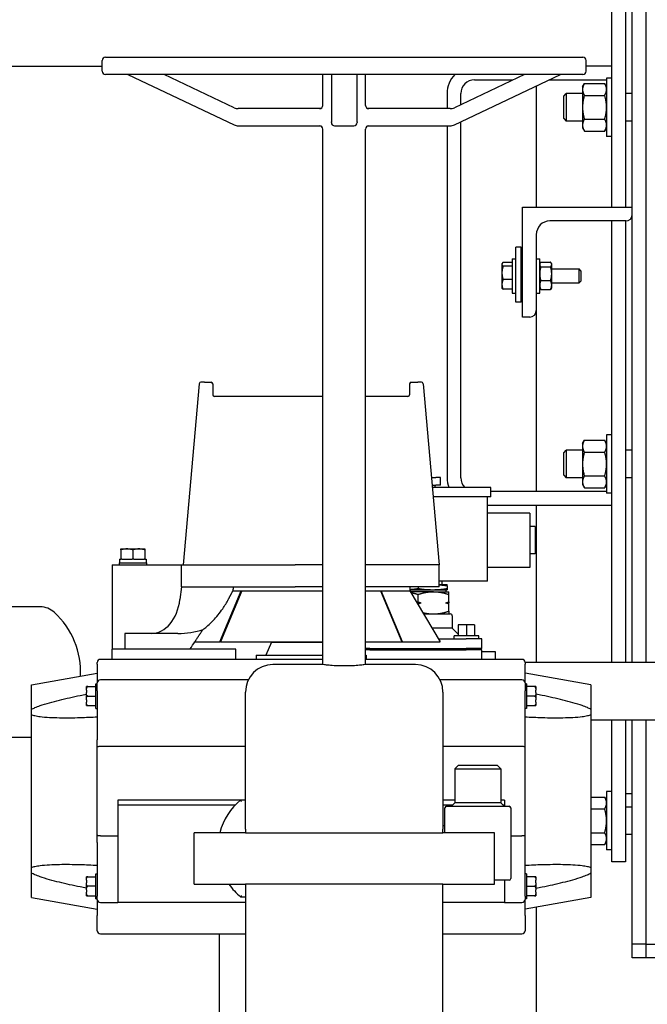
# Model space of a CAD drawing. Header units: inches. Extents: x 24 to 1128, y -69 to 748.
# Tile 50 of 256: x 141 to 152, y 190 to 208. Entities that reach past the tile are written whole.
import ezdxf

# ---------------------------------------------------------------- set-up
doc = ezdxf.new("R2010")
doc.units = ezdxf.units.IN
doc.header["$LTSCALE"] = 32
doc.header["$MEASUREMENT"] = 0
doc.layers.add('Dimension (ANSI)', color=7, linetype='Continuous', lineweight=25)
doc.layers.add('Visible (ANSI)', color=7, linetype='Continuous', lineweight=30)
doc.styles.add('Note Text (ANSI)', font='tahoma.ttf')
doc.dimstyles.new('SB Fraction-16 (ANSI)', dxfattribs={"dimscale": 32, "dimtxt": 0.125, "dimasz": 0.098425, "dimexe": 0.125, "dimexo": 0.0625, "dimgap": 0.031496, "dimtad": 0, "dimtih": 1, "dimtoh": 1, "dimdec": 4, "dimrnd": 1e-08, "dimzin": 0, "dimdsep": 46, "dimlunit": 5, "dimtxsty": 'Note Text (ANSI)', "dimcen": 0.09, "dimdle": 0.393701, "dimclrd": 256, "dimclre": 256, "dimclrt": 256, "dimadec": 0, "dimazin": 3, "dimtfac": 0.96, "dimtofl": 0, "dimtmove": 0, "dimatfit": 3, "dimfxl": 1, "dimfrac": 2, "dimtolj": 1, "dimtzin": 12, "dimlwd": -1, "dimlwe": -1, "dimarcsym": 0})

# ---------------------------------------------------------------- blocks, each defined once
blk = doc.blocks.new('*D15')
at = {"layer": 'Defpoints', "color": 0, "transparency": 16777216}
for p in [(152.29, 475.484), (60.957, 155.772), (120.165, 155.772)]:
    blk.add_point(p, dxfattribs=at)
at = {"layer": 'Dimension (ANSI)', "transparency": 16777216}
for p, q in [((150.29, 475.484), (56.957, 475.484)), ((60.957, 472.334), (60.957, 338.161)), ((60.957, 158.922), (60.957, 331.095)), ((118.165, 155.772), (56.957, 155.772))]:
    blk.add_line(p, q, dxfattribs=at)
for points in [[(60.432, 472.334), (61.482, 472.334), (60.957, 475.484)], [(60.432, 158.922), (61.482, 158.922), (60.957, 155.772)]]:
    blk.add_solid(points, dxfattribs=at)
at = {"layer": 'Dimension (ANSI)', "transparency": 16777216, "insert": (48.754, 337.153), "char_height": 4, "attachment_point": 1, "style": 'Note Text (ANSI)'}
blk.add_mtext('\\A1;319 11/16', dxfattribs=at)

msp = doc.modelspace()

# ---------------------------------------------------------------- linework, layer by layer
at = {"layer": 'Visible (ANSI)'}
for p, q in [((151.66537, 195.93367), (151.66537, 250.29617)), ((151.91537, 250.29617), (151.91537, 195.93367)), ((151.29037, 204.22492), (151.29037, 213.29617)), ((151.54037, 213.29617), (151.54037, 204.22492)), ((142.00537, 206.70617), (142.00537, 206.89867)), ((142.06537, 206.95867), (150.76537, 206.95867)), ((150.82537, 206.70617), (150.82537, 206.89867)), ((138.35811, 206.79617), (142.00537, 206.79617)), ((151.29037, 206.79617), (150.82537, 206.79617)), ((150.76537, 206.64617), (142.06537, 206.64617)), ((142.47412, 206.64617), (144.40805, 205.72613)), ((144.40805, 206.03863), (143.13099, 206.64617)), ((146.02537, 206.08117), (146.02537, 206.64617)), ((146.18099, 206.64617), (146.18099, 205.78031)), ((146.64974, 205.78031), (146.64974, 206.64617)), ((146.80537, 206.08117), (146.80537, 206.64617)), ((149.69974, 206.64617), (148.42269, 206.03863)), ((148.42269, 205.72613), (150.35662, 206.64617)), ((148.79037, 206.54617), (149.48954, 206.54617)), ((150.14642, 206.54617), (151.19657, 206.54617)), ((151.19657, 206.57742), (151.19657, 205.51492)), ((151.29037, 206.57742), (151.19657, 206.57742)), ((149.91537, 206.43625), (149.91537, 204.22492)), ((150.75857, 206.42117), (150.79206, 206.47918)), ((150.75857, 206.42117), (150.75857, 206.37093)), ((150.75857, 206.37093), (150.75857, 206.04617)), ((150.79206, 206.47918), (151.16308, 206.47918)), ((151.19657, 206.42117), (151.16308, 206.47918)), ((148.29037, 206.29617), (148.29037, 206.02117)), ((148.54037, 206.09461), (148.54037, 206.29617)), ((150.41537, 206.24898), (150.46114, 206.29617)), ((150.41537, 205.84336), (150.41537, 206.24898)), ((150.46114, 206.29617), (150.46114, 205.79617)), ((150.75857, 206.29617), (150.46114, 206.29617)), ((150.79206, 206.26268), (151.16308, 206.26268)), ((151.66537, 206.29617), (151.54037, 206.29617)), ((146.00053, 206.02117), (144.48538, 206.02117)), ((148.34536, 206.02117), (146.83021, 206.02117)), ((150.75857, 206.04617), (150.75857, 205.72141)), ((146.18099, 205.76867), (146.18099, 205.78031)), ((146.64974, 205.78031), (146.64974, 205.76867)), ((148.54037, 199.29617), (148.54037, 205.78211)), ((150.41537, 205.84336), (150.46114, 205.79617)), ((150.75857, 205.79617), (150.46114, 205.79617)), ((150.79206, 205.82966), (151.16308, 205.82966)), ((151.66537, 205.79617), (151.54037, 205.79617)), ((144.48538, 205.70867), (146.00053, 205.70867)), ((146.02537, 195.892), (146.02537, 205.64867)), ((146.24099, 205.70867), (146.58974, 205.70867)), ((146.80537, 195.892), (146.80537, 205.64867)), ((146.83021, 205.70867), (148.34536, 205.70867)), ((148.29037, 205.70867), (148.29037, 199.29617)), ((150.75857, 205.72141), (150.75857, 205.67117)), ((150.75857, 205.67117), (150.79206, 205.61316)), ((150.79206, 205.61316), (151.16308, 205.61316)), ((151.19657, 205.67117), (151.16308, 205.61316)), ((151.29037, 205.51492), (151.19657, 205.51492)), ((149.66537, 202.22492), (149.66537, 204.22492)), ((149.66537, 204.22492), (151.66537, 204.22492)), ((151.54537, 203.97492), (150.16537, 203.97492)), ((151.29037, 195.93367), (151.29037, 203.97492)), ((151.54037, 203.97492), (151.54037, 195.93367)), ((149.91537, 203.72492), (149.91537, 202.34492)), ((149.64037, 203.49488), (149.54037, 203.49488)), ((149.54037, 202.49488), (149.54037, 203.49488)), ((149.64037, 202.49488), (149.64037, 203.49488)), ((149.47787, 203.28742), (149.47787, 202.66242)), ((149.47787, 203.28742), (149.54037, 203.28742)), ((149.91537, 203.28742), (149.97787, 203.28742)), ((149.97787, 202.66242), (149.97787, 203.28742)), ((149.28987, 203.19392), (149.29469, 203.20227)), ((149.28987, 203.19392), (149.28987, 203.18587)), ((149.28987, 203.18587), (149.28987, 203.02946)), ((149.47787, 203.21983), (149.30943, 203.21983)), ((149.47787, 203.15192), (149.30943, 203.15192)), ((149.47787, 203.21983), (149.47787, 203.18587)), ((149.47787, 203.19392), (149.47787, 203.19392)), ((149.47787, 203.18587), (149.47787, 203.15192)), ((149.47787, 203.15192), (149.47787, 203.02946)), ((149.64037, 203.10492), (149.66537, 203.10492)), ((149.97787, 203.19367), (149.98584, 203.20747)), ((149.99741, 203.22355), (150.17733, 203.22355)), ((149.99741, 203.13782), (150.17733, 203.13782)), ((150.19687, 203.19367), (150.1889, 203.20747)), ((150.19687, 203.18069), (150.19687, 203.19367)), ((150.19687, 203.01351), (150.19687, 203.18069)), ((150.19687, 203.09992), (150.69812, 203.09992)), ((150.69812, 202.84992), (150.69812, 203.09992)), ((150.72787, 203.06925), (150.69812, 203.09992)), ((149.28987, 203.02946), (149.28987, 202.81851)), ((149.47787, 202.907), (149.30943, 202.907)), ((149.47787, 203.02946), (149.47787, 202.907)), ((149.47787, 202.907), (149.47787, 202.81851)), ((150.19687, 202.80774), (150.19687, 203.01351)), ((150.72787, 203.06925), (150.72787, 202.88059)), ((149.28987, 202.81851), (149.28987, 202.75592)), ((149.28987, 202.75592), (149.29469, 202.74757)), ((149.47787, 202.73001), (149.30943, 202.73001)), ((149.47787, 202.81851), (149.47787, 202.73001)), ((149.47787, 202.75592), (149.47787, 202.75592)), ((149.64037, 202.84492), (149.66537, 202.84492)), ((149.97787, 202.75617), (149.98584, 202.74237)), ((149.99741, 202.88919), (150.17733, 202.88919)), ((149.99741, 202.72629), (150.17733, 202.72629)), ((150.19687, 202.75617), (150.1889, 202.74237)), ((150.19687, 202.84992), (150.69812, 202.84992)), ((150.19687, 202.75617), (150.19687, 202.80774)), ((150.72787, 202.88059), (150.69812, 202.84992)), ((149.47787, 202.66242), (149.54037, 202.66242)), ((149.91537, 202.66242), (149.97787, 202.66242)), ((149.64037, 202.49488), (149.54037, 202.49488)), ((149.79537, 202.22492), (149.66537, 202.22492)), ((149.91537, 202.34492), (149.91537, 199.04617)), ((143.77169, 201.00988), (143.48287, 197.70867)), ((143.87143, 201.03727), (143.80157, 201.03727)), ((143.87143, 201.03727), (143.98921, 201.03727)), ((144.01921, 201.00727), (144.01921, 200.80867)), ((147.60653, 201.00727), (147.60653, 200.80867)), ((147.63653, 201.03727), (147.7543, 201.03727)), ((147.82417, 201.03727), (147.7543, 201.03727)), ((147.85405, 201.00988), (148.14287, 197.70867)), ((146.02537, 200.77867), (144.04904, 200.77867)), ((147.5767, 200.77867), (146.80537, 200.77867)), ((151.19657, 200.07742), (151.19657, 199.01492)), ((151.29037, 200.07742), (151.19657, 200.07742)), ((150.75857, 199.92117), (150.79206, 199.97918)), ((150.75857, 199.92117), (150.75857, 199.87093)), ((150.75857, 199.87093), (150.75857, 199.54617)), ((150.79206, 199.97918), (151.16308, 199.97918)), ((151.19657, 199.92117), (151.16308, 199.97918)), ((150.41537, 199.74898), (150.46114, 199.79617)), ((150.41537, 199.34336), (150.41537, 199.74898)), ((150.46114, 199.79617), (150.46114, 199.29617)), ((150.75857, 199.79617), (150.46114, 199.79617)), ((150.79206, 199.76268), (151.16308, 199.76268)), ((151.66537, 199.79617), (151.54037, 199.79617)), ((150.75857, 199.54617), (150.75857, 199.22141)), ((150.41537, 199.34336), (150.46114, 199.29617)), ((150.79206, 199.32966), (151.16308, 199.32966)), ((148.00376, 199.29867), (148.08678, 199.29867)), ((148.01566, 199.16267), (148.08678, 199.16267)), ((148.07237, 199.11767), (148.07237, 199.16267)), ((148.17237, 199.29867), (148.08678, 199.29867)), ((148.17237, 199.16267), (148.08678, 199.16267)), ((148.17237, 199.16267), (148.17237, 199.29867)), ((150.75857, 199.29617), (150.46114, 199.29617)), ((150.75857, 199.22141), (150.75857, 199.17117)), ((150.75857, 199.17117), (150.79206, 199.11316)), ((151.19657, 199.17117), (151.16308, 199.11316)), ((151.66537, 199.29617), (151.54037, 199.29617)), ((149.09019, 199.11767), (148.0196, 199.11767)), ((149.09019, 198.95067), (149.09019, 199.11767)), ((151.19657, 199.04617), (149.09019, 199.04617)), ((150.79206, 199.11316), (151.16308, 199.11316)), ((151.29037, 199.01492), (151.19657, 199.01492)), ((149.09019, 198.95067), (148.03421, 198.95067)), ((149.02537, 197.41167), (149.02537, 198.95067)), ((149.02537, 198.79617), (151.29037, 198.79617)), ((149.91537, 198.79617), (149.91537, 195.93367)), ((149.80037, 198.65367), (149.02537, 198.65367)), ((149.80037, 198.65367), (149.80037, 197.66367)), ((149.89537, 198.40867), (149.80037, 198.40867)), ((149.89537, 198.40867), (149.89537, 197.90867)), ((142.34387, 197.98367), (142.34387, 197.99867)), ((142.34387, 197.99867), (142.45337, 197.99867)), ((142.34387, 197.98367), (142.34387, 197.81067)), ((142.45337, 197.99867), (142.67237, 197.99867)), ((142.56287, 197.98367), (142.56287, 197.81067)), ((142.67237, 197.99867), (142.78187, 197.99867)), ((142.78187, 197.99867), (142.78187, 197.98367)), ((142.78187, 197.98367), (142.78187, 197.81067)), ((149.89537, 197.90867), (149.80037, 197.90867)), ((142.18787, 197.70867), (143.45037, 197.70867)), ((142.18787, 197.70867), (142.18787, 196.17367)), ((142.31287, 197.74867), (142.81287, 197.74867)), ((142.31287, 197.74867), (142.31287, 197.70867)), ((142.31837, 197.81067), (142.34387, 197.81067)), ((142.31837, 197.81067), (142.31837, 197.74867)), ((142.35922, 197.81067), (142.34387, 197.81067)), ((142.35922, 197.81067), (142.54752, 197.81067)), ((142.56287, 197.81067), (142.54752, 197.81067)), ((142.57822, 197.81067), (142.56287, 197.81067)), ((142.57822, 197.81067), (142.76652, 197.81067)), ((142.78187, 197.81067), (142.76652, 197.81067)), ((142.78187, 197.81067), (142.80737, 197.81067)), ((142.80737, 197.81067), (142.80737, 197.74867)), ((142.81287, 197.74867), (142.81287, 197.70867)), ((143.45037, 197.70867), (145.52077, 197.70867)), ((143.45037, 197.30867), (143.45037, 197.70867)), ((146.02537, 197.70867), (145.52077, 197.70867)), ((148.14287, 197.70867), (146.80537, 197.70867)), ((148.14287, 197.30867), (148.14287, 197.70867)), ((149.80037, 197.66367), (149.02537, 197.66367)), ((149.02537, 197.41167), (148.14287, 197.41167)), ((148.14287, 197.35167), (148.29037, 197.35167)), ((148.20237, 197.35167), (148.20237, 197.41167)), ((148.29037, 197.3297), (148.29037, 197.35167)), ((143.45037, 197.30867), (143.42166, 197.07843)), ((143.45037, 197.30867), (145.52077, 197.30867)), ((144.15117, 196.30867), (144.54008, 197.23367)), ((144.5483, 197.23367), (144.1594, 196.30867)), ((144.3853, 197.23367), (144.54008, 197.23367)), ((144.54008, 197.23367), (146.02537, 197.23367)), ((146.02537, 197.30867), (145.52077, 197.30867)), ((148.14287, 197.30867), (146.80537, 197.30867)), ((146.80537, 197.23367), (147.08566, 197.23367)), ((147.07744, 197.23367), (147.46634, 196.30867)), ((147.08566, 197.23367), (147.61287, 197.23367)), ((147.47457, 196.30867), (147.08566, 197.23367)), ((147.61287, 197.30867), (147.61287, 197.23367)), ((147.61287, 197.25167), (148.27183, 197.25167)), ((147.61287, 197.23367), (148.16287, 196.30867)), ((148.04037, 197.22067), (147.6206, 197.22067)), ((147.76037, 197.30867), (147.76037, 197.27861)), ((147.76037, 197.03499), (147.76037, 197.17065)), ((148.04037, 197.22067), (148.32037, 197.22067)), ((148.27183, 197.25167), (148.29037, 197.25664)), ((148.27183, 197.22067), (148.27183, 197.25167)), ((148.29037, 197.3297), (148.29037, 197.27861)), ((148.29037, 197.27861), (148.29037, 197.25664)), ((148.32037, 197.17065), (148.32037, 197.22067)), ((148.32037, 197.03499), (148.32037, 197.17065)), ((147.7413, 197.01767), (147.81682, 197.01767)), ((147.76037, 196.9856), (147.76037, 197.00035)), ((148.26392, 197.01767), (148.32037, 197.01767)), ((148.32037, 197.03499), (148.32037, 197.01767)), ((148.32037, 197.00035), (148.32037, 197.01767)), ((148.32037, 196.86469), (148.32037, 197.00035)), ((140.87734, 196.94308), (140.2216, 196.94308)), ((147.862, 196.81467), (148.34837, 196.81467)), ((148.32037, 196.86469), (148.32037, 196.81467)), ((148.38537, 196.77767), (148.38537, 196.55467)), ((142.41537, 196.45867), (142.41537, 196.17367)), ((142.89939, 196.45867), (142.41537, 196.45867)), ((143.38341, 196.45867), (142.89939, 196.45867)), ((148.38537, 196.55467), (148.0166, 196.55467)), ((148.38537, 196.55467), (148.49198, 196.44806)), ((148.64198, 196.61367), (148.49198, 196.61367)), ((148.49198, 196.61367), (148.49198, 196.41367)), ((148.79198, 196.61367), (148.64198, 196.61367)), ((148.64198, 196.61367), (148.64198, 196.41367)), ((148.79198, 196.61367), (148.79198, 196.41367)), ((143.69337, 196.30867), (144.15117, 196.30867)), ((144.1594, 196.30867), (144.15117, 196.30867)), ((144.1594, 196.30867), (146.02537, 196.30867)), ((145.08737, 196.29967), (144.98804, 196.06567)), ((145.08737, 196.30867), (145.08737, 196.29967)), ((145.08737, 196.29967), (146.02537, 196.29967)), ((146.80537, 196.30867), (147.46634, 196.30867)), ((147.46634, 196.30867), (147.47457, 196.30867)), ((147.47457, 196.30867), (148.16287, 196.30867)), ((148.13017, 196.36367), (148.64037, 196.36367)), ((148.86698, 196.41367), (148.41698, 196.41367)), ((148.41698, 196.36367), (148.41698, 196.41367)), ((148.92037, 196.36367), (148.64037, 196.36367)), ((148.86698, 196.36367), (148.86698, 196.41367)), ((148.92037, 196.18367), (148.92037, 196.36367)), ((142.18787, 195.98667), (142.18787, 196.17367)), ((144.43787, 196.17367), (142.18787, 196.17367)), ((143.60798, 196.17367), (143.60798, 196.17867)), ((144.43787, 195.98667), (144.43787, 196.17367)), ((146.88037, 196.18367), (146.80537, 196.18367)), ((146.88037, 196.15867), (146.80537, 196.15867)), ((146.88037, 196.18367), (148.64037, 196.18367)), ((146.88037, 196.15867), (148.64037, 196.15867)), ((148.92037, 196.18367), (148.64037, 196.18367)), ((148.92037, 196.15867), (148.64037, 196.15867)), ((148.89537, 196.15867), (148.89537, 196.18367)), ((148.92037, 195.98667), (148.92037, 196.15867)), ((148.92037, 196.12867), (149.16537, 196.12867)), ((149.16537, 196.12867), (149.16537, 195.98667)), ((141.91537, 195.90136), (141.91537, 195.93167)), ((142.18787, 195.98667), (141.97037, 195.98667)), ((144.43787, 195.98667), (142.18787, 195.98667)), ((145.49288, 195.98667), (144.43787, 195.98667)), ((144.80893, 196.06567), (144.86278, 196.06567)), ((144.80893, 196.06567), (144.80893, 195.98667)), ((144.86278, 196.06567), (145.17598, 196.06567)), ((145.17598, 196.06567), (146.02537, 196.06567)), ((146.02537, 195.98667), (145.49288, 195.98667)), ((146.80537, 196.06567), (146.81681, 196.06567)), ((149.65537, 195.98667), (146.80537, 195.98667)), ((146.81681, 196.06567), (146.81681, 195.98667)), ((149.71033, 195.93367), (152.60874, 195.93367)), ((149.71037, 195.93167), (149.71037, 195.90136)), ((140.71437, 195.5214), (141.91537, 195.73317)), ((141.91537, 195.90136), (141.91537, 195.64091)), ((146.02537, 195.892), (145.11537, 195.892)), ((147.71537, 195.892), (146.80537, 195.892)), ((149.71037, 195.64091), (149.71037, 195.90136)), ((150.91137, 195.5214), (149.71037, 195.73317)), ((141.89037, 195.09067), (141.89037, 195.54367)), ((141.89037, 195.54367), (141.91537, 195.54367)), ((141.91537, 195.64091), (141.91537, 195.55767)), ((141.91537, 195.41567), (141.91537, 195.55767)), ((144.6667, 195.61267), (141.97037, 195.61267)), ((149.65537, 195.61267), (148.16404, 195.61267)), ((149.71037, 195.55767), (149.71037, 195.64091)), ((149.71037, 195.55767), (149.71037, 195.41567)), ((149.73537, 195.54367), (149.71037, 195.54367)), ((149.73537, 195.54367), (149.73537, 195.09067)), ((140.71437, 195.07511), (140.71437, 195.5214)), ((141.71837, 195.42542), (141.71837, 195.49037)), ((141.74337, 195.49037), (141.71837, 195.49037)), ((141.71837, 195.42542), (141.71837, 195.38212)), ((141.71837, 195.25222), (141.71837, 195.38212)), ((141.74337, 195.49037), (141.89037, 195.49037)), ((141.91537, 195.41567), (141.91537, 194.52187)), ((144.61537, 192.892), (144.61537, 195.392)), ((148.21537, 195.392), (148.21537, 192.892)), ((149.71037, 194.52187), (149.71037, 195.41567)), ((149.88237, 195.49037), (149.73537, 195.49037)), ((149.90737, 195.49037), (149.88237, 195.49037)), ((149.90737, 195.49037), (149.90737, 195.42542)), ((149.90737, 195.38212), (149.90737, 195.42542)), ((149.90737, 195.38212), (149.90737, 195.25222)), ((150.91137, 195.5214), (150.91137, 195.07511)), ((141.71837, 195.25222), (141.71837, 195.20892)), ((141.71837, 195.14396), (141.71837, 195.20892)), ((141.74337, 195.31717), (141.89037, 195.31717)), ((149.88237, 195.31717), (149.73537, 195.31717)), ((149.90737, 195.20892), (149.90737, 195.25222)), ((149.90737, 195.20892), (149.90737, 195.14396)), ((140.71437, 194.97457), (140.71437, 195.07511)), ((141.71837, 195.14396), (141.74337, 195.14396)), ((141.74337, 195.14396), (141.89037, 195.14396)), ((141.89037, 195.09067), (141.91537, 195.09067)), ((149.73537, 195.09067), (149.71037, 195.09067)), ((149.73537, 195.14396), (149.88237, 195.14396)), ((149.88237, 195.14396), (149.90737, 195.14396)), ((150.91137, 195.07511), (150.91137, 194.97457)), ((140.71437, 192.19577), (140.71437, 194.97457)), ((150.91137, 194.97457), (150.91137, 192.19577)), ((150.91137, 194.88367), (152.99651, 194.88367)), ((151.29037, 192.29617), (151.29037, 194.88367)), ((151.54037, 194.88367), (151.54037, 192.29617)), ((151.66537, 190.79617), (151.66537, 194.88367)), ((151.91537, 194.88367), (151.91537, 190.79617)), ((140.71437, 194.56308), (140.2216, 194.56308)), ((141.91537, 192.64847), (141.91537, 194.52187)), ((149.71037, 192.64847), (149.71037, 194.52187)), ((144.61537, 194.39866), (141.97037, 194.39866)), ((149.65537, 194.39866), (148.21537, 194.39866)), ((148.49087, 194.05217), (148.43087, 193.99217)), ((148.43087, 193.99217), (149.27087, 193.99217)), ((148.43087, 193.99217), (148.43087, 193.37217)), ((149.21087, 194.05217), (148.49087, 194.05217)), ((149.21087, 194.05217), (149.27087, 193.99217)), ((149.27087, 193.99217), (149.27087, 193.37217)), ((151.19657, 193.57742), (151.19657, 192.51492)), ((151.29037, 193.57742), (151.19657, 193.57742)), ((144.52304, 193.42072), (142.28937, 193.42072)), ((142.28937, 193.42072), (142.28937, 193.32967)), ((144.53087, 193.42717), (144.61537, 193.42717)), ((148.43087, 193.42072), (148.21537, 193.42072)), ((149.33637, 193.42072), (149.27087, 193.42072)), ((149.33637, 193.42072), (149.33637, 193.32967)), ((150.91137, 193.47918), (151.16308, 193.47918)), ((151.19657, 193.42117), (151.16308, 193.47918)), ((151.54037, 193.54617), (151.66537, 193.54617)), ((144.42567, 193.32967), (142.28937, 193.32967)), ((142.28937, 193.32967), (142.28937, 191.55767)), ((148.38837, 193.32967), (148.21537, 193.32967)), ((148.25087, 192.8295), (148.25087, 193.28217)), ((148.28087, 193.31217), (149.42087, 193.31217)), ((148.43087, 193.37217), (148.37087, 193.31217)), ((149.27087, 193.37217), (148.43087, 193.37217)), ((149.27087, 193.37217), (149.33087, 193.31217)), ((149.33637, 193.32967), (149.31337, 193.32967)), ((149.33637, 193.32967), (149.33637, 193.31217)), ((149.45087, 193.28217), (149.45087, 191.99217)), ((150.91137, 193.26268), (151.16308, 193.26268)), ((151.66537, 193.29617), (151.54037, 193.29617)), ((144.61537, 192.892), (144.61537, 192.8295)), ((148.25087, 192.95217), (148.21537, 192.95217)), ((148.21537, 192.8295), (148.21537, 192.892)), ((141.97037, 192.77168), (142.28937, 192.77168)), ((144.61537, 192.8295), (143.67787, 192.8295)), ((143.67787, 191.892), (143.67787, 192.8295)), ((144.61537, 192.8295), (148.21537, 192.8295)), ((149.15287, 192.8295), (148.21537, 192.8295)), ((149.15287, 191.892), (149.15287, 192.8295)), ((149.45087, 192.77168), (149.65537, 192.77168)), ((150.91137, 192.82966), (151.16308, 192.82966)), ((151.66537, 192.79617), (151.54037, 192.79617)), ((141.91537, 192.64847), (141.91537, 191.67567)), ((149.71037, 191.67567), (149.71037, 192.64847)), ((150.91137, 192.61316), (151.16308, 192.61316)), ((151.19657, 192.67117), (151.16308, 192.61316)), ((151.29037, 192.51492), (151.19657, 192.51492)), ((140.71437, 192.09523), (140.71437, 192.19577)), ((150.91137, 192.19577), (150.91137, 192.09523)), ((151.54037, 192.29617), (151.29037, 192.29617)), ((140.71437, 191.64894), (140.71437, 192.09523)), ((141.71837, 191.96142), (141.71837, 192.02637)), ((141.74337, 192.02637), (141.71837, 192.02637)), ((141.71837, 191.96142), (141.71837, 191.91812)), ((141.74337, 192.02637), (141.89037, 192.02637)), ((141.89037, 191.62667), (141.89037, 192.07967)), ((141.89037, 192.07967), (141.91537, 192.07967)), ((149.42087, 191.96217), (149.15287, 191.96217)), ((149.33637, 191.96217), (149.33637, 191.55767)), ((149.73537, 192.07967), (149.71037, 192.07967)), ((149.73537, 192.07967), (149.73537, 191.62667)), ((149.88237, 192.02637), (149.73537, 192.02637)), ((149.90737, 192.02637), (149.88237, 192.02637)), ((149.90737, 192.02637), (149.90737, 191.96142)), ((149.90737, 191.91812), (149.90737, 191.96142)), ((150.91137, 192.09523), (150.91137, 191.64894)), ((141.71837, 191.78822), (141.71837, 191.91812)), ((141.71837, 191.78822), (141.71837, 191.74492)), ((141.89037, 191.85317), (141.74337, 191.85317)), ((143.67787, 191.892), (144.61537, 191.892)), ((144.61537, 191.892), (144.61537, 185.6663)), ((148.21537, 191.892), (144.61537, 191.892)), ((148.21537, 185.6663), (148.21537, 191.892)), ((148.21537, 191.892), (149.15287, 191.892)), ((149.73537, 191.85317), (149.88237, 191.85317)), ((149.90737, 191.91812), (149.90737, 191.78822)), ((149.90737, 191.74492), (149.90737, 191.78822)), ((140.71437, 191.64894), (141.91537, 191.43717)), ((141.71837, 191.67996), (141.71837, 191.74492)), ((141.71837, 191.67996), (141.74337, 191.67996)), ((141.74337, 191.67996), (141.89037, 191.67996)), ((141.89037, 191.62667), (141.91537, 191.62667)), ((141.91537, 191.61267), (141.91537, 191.67567)), ((141.91537, 191.61267), (141.91537, 191.31767)), ((144.61537, 191.65717), (144.53087, 191.65717)), ((149.71037, 191.67567), (149.71037, 191.61267)), ((150.91137, 191.64894), (149.71037, 191.43717)), ((149.73537, 191.62667), (149.71037, 191.62667)), ((149.71037, 191.31767), (149.71037, 191.61267)), ((149.88237, 191.67996), (149.73537, 191.67996)), ((149.88237, 191.67996), (149.90737, 191.67996)), ((149.90737, 191.74492), (149.90737, 191.67996)), ((141.97037, 191.55767), (142.28937, 191.55767)), ((144.61537, 191.55767), (142.28937, 191.55767)), ((149.33637, 191.55767), (148.21537, 191.55767)), ((149.33637, 191.55767), (149.65537, 191.55767)), ((149.91537, 191.47332), (149.91537, 188.47947)), ((141.91537, 191.04167), (141.91537, 191.31767)), ((149.71037, 191.31767), (149.71037, 191.04167)), ((141.97037, 190.98667), (144.13987, 190.98667)), ((144.13987, 187.44367), (144.13987, 190.98667)), ((144.13987, 190.98667), (144.61537, 190.98667)), ((148.21537, 190.98667), (149.65537, 190.98667)), ((151.66537, 190.54617), (151.66537, 190.79617)), ((151.91537, 190.79617), (151.66537, 190.79617)), ((151.91537, 190.79617), (153.98983, 190.79617)), ((151.91537, 190.79617), (151.91537, 190.54617)), ((151.91537, 190.54617), (151.66537, 190.54617)), ((154.11487, 190.54617), (151.91537, 190.54617))]:
    msp.add_line(p, q, dxfattribs=at)
for centre, radius, start, end in [((142.06537, 206.89867), 0.06, 90, 180), ((150.76537, 206.89867), 0.06, 0, 90), ((142.06537, 206.70617), 0.06, 180, 270), ((150.76537, 206.70617), 0.06, 270, 0), ((148.79037, 206.29617), 0.5, 135.572996, 180), ((148.79037, 206.29617), 0.25, 90, 180), ((144.48538, 206.20117), 0.18, 244.55782, 270), ((145.96537, 206.08117), 0.06, 270, 0), ((146.86537, 206.08117), 0.06, 180, 270), ((148.34536, 206.20117), 0.18, 270, 295.44218), ((144.48538, 205.88867), 0.18, 244.55782, 270), ((145.96537, 205.64867), 0.06, 0, 90), ((146.24099, 205.76867), 0.06, 180, 270), ((146.58974, 205.76867), 0.06, 270, 0), ((146.86537, 205.64867), 0.06, 90, 180), ((148.34536, 205.88867), 0.18, 270, 295.44218), ((151.54537, 204.09492), 0.12, 270, 0), ((150.16537, 203.72492), 0.25, 90, 180), ((149.79537, 202.34492), 0.12, 270, 0), ((143.80157, 201.00727), 0.03, 90, 175), ((143.98921, 201.00727), 0.03, 0, 90), ((147.63653, 201.00727), 0.03, 90, 180), ((147.82417, 201.00727), 0.03, 5, 90), ((144.04921, 200.80867), 0.03, 180, 270), ((147.57653, 200.80867), 0.03, 270, 0), ((148.79037, 199.29617), 0.5, 180, 200.91607), ((148.79037, 199.29617), 0.25, 180, 225.561305), ((140.87734, 196.56808), 0.375, 47.518967, 90), ((140.13103, 195.75308), 1.48008, 357.138768, 47.518967), ((148.34837, 196.77767), 0.037, 0, 90), ((141.97037, 195.93167), 0.055, 90, 180), ((149.65537, 195.93167), 0.055, 0, 90), ((145.11537, 195.392), 0.5, 90, 180), ((147.71537, 195.392), 0.5, 0, 90), ((141.97037, 195.55767), 0.055, 90, 180), ((149.65537, 195.55767), 0.055, 0, 90), ((145.25328, 192.54217), 1.14241, 129.224187, 165.432825), ((148.28087, 193.28217), 0.03, 90, 180), ((149.42087, 193.28217), 0.03, 0, 90), ((149.42087, 191.99217), 0.03, 270, 0), ((145.25328, 192.54217), 1.14241, 214.688754, 230.775813), ((141.97037, 191.61267), 0.055, 180, 270), ((149.65537, 191.61267), 0.055, 270, 0), ((141.97037, 191.04167), 0.055, 180, 270), ((149.65537, 191.04167), 0.055, 270, 0)]:
    msp.add_arc(centre, radius, start, end, dxfattribs=at)
for centre, major_axis, ratio, start_param, end_param in [((185.7699, 198.54185), (14.10866, 56.57857), 0.69636424, 1.76420624, 1.7655126), ((142.89939, 197.20867), (0, -0.75), 0.70710678, 0, 1.3962634), ((143.38341, 197.20867), (-1.06066, 0), 0.70710678, 1.57079633, 2.01776201)]:
    msp.add_ellipse(centre, major_axis=major_axis, ratio=ratio, start_param=start_param, end_param=end_param, dxfattribs=at)
for points, weights in [([(150.79206, 206.47918), (150.75857, 206.42117), (150.75857, 206.37093)], [1, 1.0379548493, 1]), ([(150.75857, 206.37093), (150.75857, 206.32069), (150.79206, 206.26268)], [1, 1.0379548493, 1]), ([(151.19657, 206.37093), (151.19657, 206.42117), (151.16308, 206.47918)], [1, 1.0379548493, 1]), ([(151.16308, 206.26268), (151.19657, 206.32069), (151.19657, 206.37093)], [1, 1.0379548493, 1]), ([(150.79206, 206.26268), (150.75857, 206.14665), (150.75857, 206.04617)], [1, 1.0379548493, 1]), ([(151.19657, 206.04617), (151.19657, 206.14665), (151.16308, 206.26268)], [1, 1.0379548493, 1]), ([(150.75857, 206.04617), (150.75857, 205.94569), (150.79206, 205.82966)], [1, 1.0379548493, 1]), ([(151.16308, 205.82966), (151.19657, 205.94569), (151.19657, 206.04617)], [1, 1.0379548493, 1]), ([(150.79206, 205.82966), (150.75857, 205.77165), (150.75857, 205.72141)], [1, 1.0379548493, 1]), ([(151.19657, 205.72141), (151.19657, 205.77165), (151.16308, 205.82966)], [1, 1.0379548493, 1]), ([(150.75857, 205.72141), (150.75857, 205.67117), (150.79206, 205.61316)], [1, 1.0379548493, 1]), ([(151.16308, 205.61316), (151.19657, 205.67117), (151.19657, 205.72141)], [1, 1.0379548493, 1]), ([(149.30943, 203.21983), (149.28987, 203.20163), (149.28987, 203.18587)], [1, 1.0379548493, 1]), ([(149.28987, 203.18587), (149.28987, 203.17011), (149.30943, 203.15192)], [1, 1.0379548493, 1]), ([(149.30943, 203.15192), (149.28987, 203.08629), (149.28987, 203.02946)], [1, 1.0379548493, 1]), ([(149.99741, 203.22355), (149.97787, 203.20058), (149.97787, 203.18069)], [1, 1.0379548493, 1]), ([(149.97787, 203.18069), (149.97787, 203.16079), (149.99741, 203.13782)], [1, 1.0379548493, 1]), ([(149.99741, 203.13782), (149.97787, 203.0712), (149.97787, 203.01351)], [1, 1.0379548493, 1]), ([(150.19687, 203.18069), (150.19687, 203.20058), (150.17733, 203.22355)], [1, 1.0379548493, 1]), ([(150.17733, 203.13782), (150.19687, 203.16079), (150.19687, 203.18069)], [1, 1.0379548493, 1]), ([(150.19687, 203.01351), (150.19687, 203.0712), (150.17733, 203.13782)], [1, 1.0379548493, 1]), ([(149.28987, 203.02946), (149.28987, 202.97263), (149.30943, 202.907)], [1, 1.0379548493, 1]), ([(149.30943, 202.907), (149.28987, 202.85958), (149.28987, 202.81851)], [1, 1.0379548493, 1]), ([(149.97787, 203.01351), (149.97787, 202.95581), (149.99741, 202.88919)], [1, 1.0379548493, 1]), ([(150.17733, 202.88919), (150.19687, 202.95581), (150.19687, 203.01351)], [1, 1.0379548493, 1]), ([(149.28987, 202.81851), (149.28987, 202.77743), (149.30943, 202.73001)], [1, 1.0379548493, 1]), ([(149.30943, 202.73001), (149.29949, 202.73925), (149.29469, 202.74757)], [1, 1.01893120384, 1.01897731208]), ([(149.99741, 202.88919), (149.97787, 202.84554), (149.97787, 202.80774)], [1, 1.0379548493, 1]), ([(149.97787, 202.80774), (149.97787, 202.76994), (149.99741, 202.72629)], [1, 1.0379548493, 1]), ([(149.99741, 202.72629), (149.99029, 202.73466), (149.98584, 202.74237)], [1, 1.01350529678, 1.01739954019]), ([(150.19687, 202.80774), (150.19687, 202.84554), (150.17733, 202.88919)], [1, 1.0379548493, 1]), ([(150.17733, 202.72629), (150.19687, 202.76994), (150.19687, 202.80774)], [1, 1.0379548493, 1]), ([(150.1889, 202.74237), (150.18445, 202.73466), (150.17733, 202.72629)], [1.01739954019, 1.01350529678, 1]), ([(150.79206, 199.97918), (150.75857, 199.92117), (150.75857, 199.87093)], [1, 1.0379548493, 1]), ([(150.75857, 199.87093), (150.75857, 199.82069), (150.79206, 199.76268)], [1, 1.0379548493, 1]), ([(151.19657, 199.87093), (151.19657, 199.92117), (151.16308, 199.97918)], [1, 1.0379548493, 1]), ([(151.16308, 199.76268), (151.19657, 199.82069), (151.19657, 199.87093)], [1, 1.0379548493, 1]), ([(150.79206, 199.76268), (150.75857, 199.64665), (150.75857, 199.54617)], [1, 1.0379548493, 1]), ([(151.19657, 199.54617), (151.19657, 199.64665), (151.16308, 199.76268)], [1, 1.0379548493, 1]), ([(150.75857, 199.54617), (150.75857, 199.44569), (150.79206, 199.32966)], [1, 1.0379548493, 1]), ([(151.16308, 199.32966), (151.19657, 199.44569), (151.19657, 199.54617)], [1, 1.0379548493, 1]), ([(150.79206, 199.32966), (150.75857, 199.27165), (150.75857, 199.22141)], [1, 1.0379548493, 1]), ([(151.19657, 199.22141), (151.19657, 199.27165), (151.16308, 199.32966)], [1, 1.0379548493, 1]), ([(150.75857, 199.22141), (150.75857, 199.17117), (150.79206, 199.11316)], [1, 1.0379548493, 1]), ([(151.16308, 199.11316), (151.19657, 199.17117), (151.19657, 199.22141)], [1, 1.0379548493, 1]), ([(142.45337, 197.99867), (142.40255, 197.99867), (142.34387, 197.98367)], [2.17247578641, 2.17247578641, 2.01649904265]), ([(142.56287, 197.98367), (142.50419, 197.99867), (142.45337, 197.99867)], [2.01649904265, 2.17247578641, 2.17247578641]), ([(142.67237, 197.99867), (142.62155, 197.99867), (142.56287, 197.98367)], [2.17247578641, 2.17247578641, 2.01649904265]), ([(142.78187, 197.98367), (142.72319, 197.99867), (142.67237, 197.99867)], [2.01649904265, 2.17247578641, 2.17247578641]), ([(148.14287, 197.34709), (148.21249, 197.34175), (148.29037, 197.3297)], [1.51575368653, 1.48820724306, 1.4296119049]), ([(144.3027, 197.07843), (144.34498, 197.15795), (144.3853, 197.23367)], [1.00467416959, 1.00386593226, 1.0024761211]), ([(147.61287, 197.26122), (147.68249, 197.26656), (147.76037, 197.27861)], [1.44982931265, 1.42348094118, 1.36743407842]), ([(147.62948, 197.20573), (147.6917, 197.19354), (147.76037, 197.17065)], [1.65062439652, 1.62076052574, 1.56750619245]), ([(147.76037, 197.27861), (148.02537, 197.23761), (148.29037, 197.27861)], [1.36743407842, 1.57897686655, 1.36743407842]), ([(147.76037, 197.17065), (147.91042, 197.22067), (148.04037, 197.22067)], [1.56750619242, 1.68875321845, 1.68875321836]), ([(148.04037, 197.22067), (148.17032, 197.22067), (148.32037, 197.17065)], [1.68875321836, 1.68875321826, 1.56750619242]), ([(147.84734, 196.83934), (147.9474, 196.81467), (148.04037, 196.81467)], [1.62669312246, 1.68875321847, 1.6887532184]), ([(148.04037, 196.81467), (148.17032, 196.81467), (148.32037, 196.86469)], [1.68875321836, 1.68875321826, 1.56750619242]), ([(143.69337, 196.30867), (143.76978, 196.42457), (143.84186, 196.53235)], [1.00384990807, 1.00610105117, 1.0072912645]), ([(151.19657, 193.37093), (151.19657, 193.42117), (151.16308, 193.47918)], [1, 1.0379548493, 1]), ([(151.16308, 193.26268), (151.19657, 193.32069), (151.19657, 193.37093)], [1, 1.0379548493, 1]), ([(151.19657, 193.04617), (151.19657, 193.14665), (151.16308, 193.26268)], [1, 1.0379548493, 1]), ([(151.16308, 192.82966), (151.19657, 192.94569), (151.19657, 193.04617)], [1, 1.0379548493, 1]), ([(151.19657, 192.72141), (151.19657, 192.77165), (151.16308, 192.82966)], [1, 1.0379548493, 1]), ([(151.16308, 192.61316), (151.19657, 192.67117), (151.19657, 192.72141)], [1, 1.0379548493, 1])]:
    msp.add_rational_spline(points, weights, degree=2, dxfattribs=at)
for points, knots in [([(143.84186, 196.53235), (143.85219, 196.53951), (143.86276, 196.54717), (143.89874, 196.57447), (143.92494, 196.59633), (143.97694, 196.64356), (144.00275, 196.66893), (144.08631, 196.75689), (144.14685, 196.83136), (144.23845, 196.96529), (144.27291, 197.02267), (144.3027, 197.07843)], [-4.9188349, -4.9188349, -4.9188349, -4.9188349, -4.79947877, -4.79947877, -4.51852193, -4.51852193, -4.23756508, -4.23756508, -3.55940369, -3.55940369, -3.08262674, -3.08262674, -3.08262674, -3.08262674]), ([(147.73572, 197.02705), (147.7376, 197.02763), (147.74576, 197.03019), (147.754, 197.03287), (147.76037, 197.03499)], [0.567178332, 0.567178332, 0.567178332, 0.567178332, 0.666666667, 1, 1, 1, 1]), ([(146.80537, 195.892), (146.80537, 195.892), (146.79556, 195.89068), (146.75574, 195.88589), (146.72574, 195.88249), (146.65655, 195.87611), (146.61273, 195.8727), (146.51666, 195.86788), (146.4644, 195.86654), (146.36634, 195.86654), (146.31408, 195.86788), (146.21801, 195.8727), (146.17419, 195.87611), (146.105, 195.88249), (146.075, 195.88589), (146.03518, 195.89068), (146.02537, 195.892), (146.02537, 195.892)], [-4.48320218, -4.48320218, -4.48320218, -4.48320218, -4.10960383, -4.10960383, -3.73600547, -3.73600547, -3.36240346, -3.36240346, -2.98880145, -2.98880145, -2.61519945, -2.61519945, -2.24159744, -2.24159744, -1.86799908, -1.86799908, -1.49440073, -1.49440073, -1.49440073, -1.49440073]), ([(141.74337, 195.31717), (141.74203, 195.31717), (141.74044, 195.31741), (141.7377, 195.31822), (141.73606, 195.31901), (141.73084, 195.32238), (141.72768, 195.32674), (141.71804, 195.3458), (141.71837, 195.36561), (141.71837, 195.38212)], [-0.26467458, -0.26467458, -0.26467458, -0.26467458, -0.254451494, -0.254451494, -0.242584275, -0.242584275, -0.20481753, -0.20481753, -0.059531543, -0.059531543, -0.059531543, -0.059531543]), ([(141.71837, 195.42542), (141.71837, 195.43936), (141.71847, 195.45608), (141.72413, 195.47394), (141.72645, 195.47906), (141.73128, 195.48506), (141.73391, 195.48743), (141.73859, 195.48972), (141.74115, 195.49037), (141.74337, 195.49037)], [-0.994321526, -0.994321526, -0.994321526, -0.994321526, -0.871719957, -0.871719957, -0.831361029, -0.831361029, -0.807328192, -0.807328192, -0.790389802, -0.790389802, -0.790389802, -0.790389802]), ([(149.88237, 195.49037), (149.88459, 195.49037), (149.88715, 195.48972), (149.89183, 195.48743), (149.89445, 195.48506), (149.89929, 195.47906), (149.90161, 195.47394), (149.90727, 195.45608), (149.90737, 195.43936), (149.90737, 195.42542)], [-0.263463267, -0.263463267, -0.263463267, -0.263463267, -0.246524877, -0.246524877, -0.222492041, -0.222492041, -0.182133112, -0.182133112, -0.059531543, -0.059531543, -0.059531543, -0.059531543]), ([(149.90737, 195.38212), (149.90737, 195.36819), (149.90727, 195.35147), (149.90161, 195.33361), (149.89929, 195.32848), (149.89445, 195.32248), (149.89183, 195.32012), (149.88715, 195.31782), (149.88459, 195.31717), (149.88237, 195.31717)], [-0.994321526, -0.994321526, -0.994321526, -0.994321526, -0.871719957, -0.871719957, -0.831361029, -0.831361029, -0.807328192, -0.807328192, -0.790389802, -0.790389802, -0.790389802, -0.790389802]), ([(140.71437, 195.07511), (140.7335, 195.08713), (140.75563, 195.09789), (140.8091, 195.1215), (140.84122, 195.13358), (140.92635, 195.16351), (140.98403, 195.18103), (141.10215, 195.21438), (141.16263, 195.23013), (141.34702, 195.27562), (141.47381, 195.30364), (141.64031, 195.33811), (141.67935, 195.34603), (141.71837, 195.35379)], [4.51617797, 4.51617797, 4.51617797, 4.51617797, 4.69725723, 4.69725723, 4.939372, 4.939372, 5.3935752, 5.3935752, 5.84777839, 5.84777839, 6.75618478, 6.75618478, 7.03391476, 7.03391476, 7.03391476, 7.03391476]), ([(141.71837, 195.25222), (141.71837, 195.26873), (141.71804, 195.28854), (141.72768, 195.3076), (141.73084, 195.31196), (141.73606, 195.31533), (141.7377, 195.31612), (141.74044, 195.31693), (141.74203, 195.31717), (141.74337, 195.31717)], [-0.999166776, -0.999166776, -0.999166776, -0.999166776, -0.85388079, -0.85388079, -0.816114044, -0.816114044, -0.804246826, -0.804246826, -0.79402374, -0.79402374, -0.79402374, -0.79402374]), ([(141.74337, 195.14396), (141.74203, 195.14396), (141.74044, 195.1442), (141.7377, 195.14502), (141.73606, 195.1458), (141.73084, 195.14917), (141.72768, 195.15354), (141.71804, 195.17259), (141.71837, 195.1924), (141.71837, 195.20892)], [-0.26467458, -0.26467458, -0.26467458, -0.26467458, -0.254451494, -0.254451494, -0.242584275, -0.242584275, -0.20481753, -0.20481753, -0.059531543, -0.059531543, -0.059531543, -0.059531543]), ([(149.88237, 195.31717), (149.88459, 195.31717), (149.88715, 195.31651), (149.89183, 195.31422), (149.89445, 195.31186), (149.89929, 195.30586), (149.90161, 195.30073), (149.90727, 195.28287), (149.90737, 195.26615), (149.90737, 195.25222)], [-0.263463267, -0.263463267, -0.263463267, -0.263463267, -0.246524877, -0.246524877, -0.222492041, -0.222492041, -0.182133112, -0.182133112, -0.059531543, -0.059531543, -0.059531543, -0.059531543]), ([(149.90737, 195.20892), (149.90737, 195.19498), (149.90727, 195.17826), (149.90161, 195.1604), (149.89929, 195.15528), (149.89445, 195.14927), (149.89183, 195.14691), (149.88715, 195.14462), (149.88459, 195.14396), (149.88237, 195.14396)], [-0.994321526, -0.994321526, -0.994321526, -0.994321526, -0.871719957, -0.871719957, -0.831361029, -0.831361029, -0.807328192, -0.807328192, -0.790389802, -0.790389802, -0.790389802, -0.790389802]), ([(150.91137, 195.07511), (150.89224, 195.08713), (150.87011, 195.09789), (150.81664, 195.1215), (150.78452, 195.13358), (150.69938, 195.16351), (150.64171, 195.18103), (150.52359, 195.21438), (150.46311, 195.23013), (150.27872, 195.27562), (150.15193, 195.30364), (149.98543, 195.33811), (149.94638, 195.34603), (149.90737, 195.35379)], [-4.05681959, -4.05681959, -4.05681959, -4.05681959, -3.87574033, -3.87574033, -3.63362556, -3.63362556, -3.17942237, -3.17942237, -2.72521917, -2.72521917, -1.81681278, -1.81681278, -1.5390828, -1.5390828, -1.5390828, -1.5390828]), ([(141.91537, 194.93446), (141.81143, 194.92869), (141.70617, 194.9241), (141.47381, 194.91739), (141.34702, 194.91599), (141.16263, 194.91936), (141.10215, 194.92141), (140.98403, 194.9282), (140.92635, 194.93287), (140.84122, 194.94394), (140.8091, 194.94894), (140.75563, 194.96081), (140.7335, 194.96673), (140.71437, 194.97457)], [1.06993405, 1.06993405, 1.06993405, 1.06993405, 1.81681278, 1.81681278, 2.72521917, 2.72521917, 3.17942237, 3.17942237, 3.63362556, 3.63362556, 3.87574033, 3.87574033, 4.05681959, 4.05681959, 4.05681959, 4.05681959]), ([(150.91137, 194.97457), (150.89224, 194.96673), (150.87011, 194.96081), (150.81664, 194.94894), (150.78452, 194.94394), (150.69938, 194.93287), (150.64171, 194.9282), (150.52359, 194.92141), (150.46311, 194.91936), (150.27872, 194.91599), (150.15193, 194.91739), (149.91957, 194.9241), (149.81431, 194.92869), (149.71037, 194.93446)], [4.51617789, 4.51617789, 4.51617789, 4.51617789, 4.69725715, 4.69725715, 4.93937191, 4.93937191, 5.3935751, 5.3935751, 5.84777828, 5.84777828, 6.75618466, 6.75618466, 7.50306344, 7.50306344, 7.50306344, 7.50306344]), ([(141.97037, 194.39866), (141.96333, 194.39866), (141.95637, 194.39839), (141.94986, 194.39788), (141.94329, 194.39736), (141.93731, 194.39659), (141.93223, 194.39563), (141.92706, 194.39464), (141.92293, 194.39347), (141.92005, 194.39218), (141.91852, 194.39149), (141.91736, 194.39078), (141.91657, 194.39004), (141.91577, 194.3893), (141.91537, 194.38853), (141.91537, 194.38777)], [-0.221684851, -0.221684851, -0.221684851, -0.221684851, -0.168036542, -0.168036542, -0.168036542, -0.113861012, -0.113861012, -0.113861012, -0.05861681, -0.05861681, -0.05861681, -0.02933223, -0.02933223, -0.02933223, 0.00054005, 0.00054005, 0.00054005, 0.00054005]), ([(149.71037, 194.38777), (149.71037, 194.38853), (149.70997, 194.3893), (149.70917, 194.39004), (149.70838, 194.39078), (149.70722, 194.39149), (149.70569, 194.39218), (149.70281, 194.39347), (149.69868, 194.39464), (149.69351, 194.39563), (149.68843, 194.39659), (149.68245, 194.39736), (149.67588, 194.39788), (149.66937, 194.39839), (149.6624, 194.39866), (149.65537, 194.39866)], [-0.443909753, -0.443909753, -0.443909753, -0.443909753, -0.414037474, -0.414037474, -0.414037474, -0.384752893, -0.384752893, -0.384752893, -0.329508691, -0.329508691, -0.329508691, -0.275333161, -0.275333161, -0.275333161, -0.221684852, -0.221684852, -0.221684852, -0.221684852]), ([(144.54164, 193.39717), (144.54083, 193.39941), (144.54002, 193.40165), (144.53923, 193.40384), (144.53846, 193.40597), (144.53771, 193.40805), (144.537, 193.41004), (144.53575, 193.41352), (144.53461, 193.41668), (144.53367, 193.41933), (144.53277, 193.42183), (144.53206, 193.42382), (144.53158, 193.42517), (144.53111, 193.42649), (144.53087, 193.42717), (144.53087, 193.42717)], [-0.000415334, -0.000415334, -0.000415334, -0.000415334, 0.017750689, 0.017750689, 0.017750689, 0.035402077, 0.035402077, 0.035402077, 0.066245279, 0.066245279, 0.066245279, 0.095293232, 0.095293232, 0.095293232, 0.123493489, 0.123493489, 0.123493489, 0.123493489]), ([(141.97037, 192.77168), (141.96333, 192.77168), (141.95637, 192.77195), (141.94986, 192.77246), (141.94329, 192.77298), (141.93731, 192.77375), (141.93223, 192.77471), (141.92706, 192.77569), (141.92293, 192.77687), (141.92005, 192.77816), (141.91852, 192.77885), (141.91736, 192.77956), (141.91657, 192.7803), (141.91577, 192.78104), (141.91537, 192.78181), (141.91537, 192.78257)], [0.221684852, 0.221684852, 0.221684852, 0.221684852, 0.275333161, 0.275333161, 0.275333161, 0.329508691, 0.329508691, 0.329508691, 0.384752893, 0.384752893, 0.384752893, 0.414037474, 0.414037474, 0.414037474, 0.443909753, 0.443909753, 0.443909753, 0.443909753]), ([(149.71037, 192.78257), (149.71037, 192.78181), (149.70997, 192.78104), (149.70917, 192.7803), (149.70838, 192.77956), (149.70722, 192.77885), (149.70569, 192.77816), (149.70281, 192.77687), (149.69868, 192.77569), (149.69351, 192.77471), (149.68843, 192.77375), (149.68245, 192.77298), (149.67588, 192.77246), (149.66937, 192.77195), (149.6624, 192.77168), (149.65537, 192.77168)], [-0.00054005, -0.00054005, -0.00054005, -0.00054005, 0.029332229, 0.029332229, 0.029332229, 0.05861681, 0.05861681, 0.05861681, 0.113861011, 0.113861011, 0.113861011, 0.16803654, 0.16803654, 0.16803654, 0.221684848, 0.221684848, 0.221684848, 0.221684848]), ([(140.71437, 192.19577), (140.7335, 192.20361), (140.75563, 192.20953), (140.8091, 192.22139), (140.84122, 192.2264), (140.92635, 192.23747), (140.98403, 192.24214), (141.10215, 192.24893), (141.16263, 192.25098), (141.34702, 192.25435), (141.47381, 192.25295), (141.70617, 192.24624), (141.81143, 192.24165), (141.91537, 192.23588)], [4.51617797, 4.51617797, 4.51617797, 4.51617797, 4.69725723, 4.69725723, 4.939372, 4.939372, 5.3935752, 5.3935752, 5.84777839, 5.84777839, 6.75618478, 6.75618478, 7.50306352, 7.50306352, 7.50306352, 7.50306352]), ([(149.71037, 192.23588), (149.81434, 192.24165), (149.91963, 192.24624), (150.15201, 192.25295), (150.27879, 192.25435), (150.46316, 192.25097), (150.52364, 192.24893), (150.64175, 192.24213), (150.69941, 192.23747), (150.78454, 192.22639), (150.81665, 192.22139), (150.87012, 192.20953), (150.89224, 192.2036), (150.91137, 192.19577)], [1.0695459, 1.0695459, 1.0695459, 1.0695459, 1.8166464, 1.8166464, 2.7249696, 2.7249696, 3.1791312, 3.1791312, 3.6332928, 3.6332928, 3.87538305, 3.87538305, 4.05642855, 4.05642855, 4.05642855, 4.05642855]), ([(141.71837, 191.81655), (141.67935, 191.82431), (141.64031, 191.83223), (141.47381, 191.8667), (141.34702, 191.89472), (141.16263, 191.94021), (141.10215, 191.95596), (140.98403, 191.98931), (140.92635, 192.00683), (140.84122, 192.03676), (140.8091, 192.04884), (140.75563, 192.07245), (140.7335, 192.08321), (140.71437, 192.09523)], [1.53908273, 1.53908273, 1.53908273, 1.53908273, 1.81681275, 1.81681275, 2.72521912, 2.72521912, 3.17942231, 3.17942231, 3.6336255, 3.6336255, 3.87574026, 3.87574026, 4.05681951, 4.05681951, 4.05681951, 4.05681951]), ([(141.71837, 191.96142), (141.71837, 191.97536), (141.71847, 191.99208), (141.72413, 192.00994), (141.72645, 192.01506), (141.73128, 192.02106), (141.73391, 192.02343), (141.73859, 192.02572), (141.74115, 192.02637), (141.74337, 192.02637)], [-0.994321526, -0.994321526, -0.994321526, -0.994321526, -0.871719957, -0.871719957, -0.831361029, -0.831361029, -0.807328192, -0.807328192, -0.790389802, -0.790389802, -0.790389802, -0.790389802]), ([(149.88237, 192.02637), (149.88459, 192.02637), (149.88715, 192.02572), (149.89183, 192.02343), (149.89445, 192.02106), (149.89929, 192.01506), (149.90161, 192.00994), (149.90727, 191.99208), (149.90737, 191.97536), (149.90737, 191.96142)], [-0.263463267, -0.263463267, -0.263463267, -0.263463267, -0.246524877, -0.246524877, -0.222492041, -0.222492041, -0.182133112, -0.182133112, -0.059531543, -0.059531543, -0.059531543, -0.059531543]), ([(149.90737, 191.81655), (149.94638, 191.82431), (149.98543, 191.83223), (150.15193, 191.8667), (150.27872, 191.89472), (150.46311, 191.94021), (150.52359, 191.95596), (150.64171, 191.98931), (150.69938, 192.00683), (150.78452, 192.03676), (150.81664, 192.04884), (150.87011, 192.07245), (150.89224, 192.08321), (150.91137, 192.09523)], [-7.03391468, -7.03391468, -7.03391468, -7.03391468, -6.75618466, -6.75618466, -5.84777828, -5.84777828, -5.3935751, -5.3935751, -4.93937191, -4.93937191, -4.69725715, -4.69725715, -4.51617789, -4.51617789, -4.51617789, -4.51617789]), ([(141.74337, 191.85317), (141.74115, 191.85317), (141.73859, 191.85382), (141.73391, 191.85612), (141.73128, 191.85848), (141.72645, 191.86448), (141.72413, 191.86961), (141.71847, 191.88747), (141.71837, 191.90419), (141.71837, 191.91812)], [-0.263463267, -0.263463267, -0.263463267, -0.263463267, -0.246524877, -0.246524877, -0.222492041, -0.222492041, -0.182133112, -0.182133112, -0.059531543, -0.059531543, -0.059531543, -0.059531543]), ([(141.71837, 191.78822), (141.71837, 191.80215), (141.71847, 191.81887), (141.72413, 191.83673), (141.72645, 191.84186), (141.73128, 191.84786), (141.73391, 191.85022), (141.73859, 191.85251), (141.74115, 191.85317), (141.74337, 191.85317)], [-0.994321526, -0.994321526, -0.994321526, -0.994321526, -0.871719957, -0.871719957, -0.831361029, -0.831361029, -0.807328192, -0.807328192, -0.790389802, -0.790389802, -0.790389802, -0.790389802]), ([(149.90737, 191.91812), (149.90737, 191.90419), (149.90727, 191.88747), (149.90161, 191.86961), (149.89929, 191.86448), (149.89445, 191.85848), (149.89183, 191.85612), (149.88715, 191.85382), (149.88459, 191.85317), (149.88237, 191.85317)], [-0.994321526, -0.994321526, -0.994321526, -0.994321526, -0.871719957, -0.871719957, -0.831361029, -0.831361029, -0.807328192, -0.807328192, -0.790389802, -0.790389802, -0.790389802, -0.790389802]), ([(149.88237, 191.85317), (149.88459, 191.85317), (149.88715, 191.85251), (149.89183, 191.85022), (149.89445, 191.84786), (149.89929, 191.84186), (149.90161, 191.83673), (149.90727, 191.81887), (149.90737, 191.80215), (149.90737, 191.78822)], [-0.263463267, -0.263463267, -0.263463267, -0.263463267, -0.246524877, -0.246524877, -0.222492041, -0.222492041, -0.182133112, -0.182133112, -0.059531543, -0.059531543, -0.059531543, -0.059531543]), ([(141.74337, 191.67996), (141.74115, 191.67996), (141.73859, 191.68062), (141.73391, 191.68291), (141.73128, 191.68527), (141.72645, 191.69128), (141.72413, 191.6964), (141.71847, 191.71426), (141.71837, 191.73098), (141.71837, 191.74492)], [-0.263463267, -0.263463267, -0.263463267, -0.263463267, -0.246524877, -0.246524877, -0.222492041, -0.222492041, -0.182133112, -0.182133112, -0.059531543, -0.059531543, -0.059531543, -0.059531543]), ([(144.54164, 191.68717), (144.54083, 191.68493), (144.54002, 191.68269), (144.53923, 191.6805), (144.53846, 191.67837), (144.53771, 191.67629), (144.537, 191.6743), (144.53575, 191.67082), (144.53461, 191.66766), (144.53367, 191.66501), (144.53277, 191.66251), (144.53206, 191.66052), (144.53158, 191.65917), (144.53111, 191.65785), (144.53087, 191.65717), (144.53087, 191.65717)], [-0.247402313, -0.247402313, -0.247402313, -0.247402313, -0.22923629, -0.22923629, -0.22923629, -0.211584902, -0.211584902, -0.211584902, -0.1807417, -0.1807417, -0.1807417, -0.151693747, -0.151693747, -0.151693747, -0.123493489, -0.123493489, -0.123493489, -0.123493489]), ([(149.90737, 191.74492), (149.90737, 191.73098), (149.90727, 191.71426), (149.90161, 191.6964), (149.89929, 191.69128), (149.89445, 191.68527), (149.89183, 191.68291), (149.88715, 191.68062), (149.88459, 191.67996), (149.88237, 191.67996)], [-0.994321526, -0.994321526, -0.994321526, -0.994321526, -0.871719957, -0.871719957, -0.831361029, -0.831361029, -0.807328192, -0.807328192, -0.790389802, -0.790389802, -0.790389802, -0.790389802])]:
    msp.add_open_spline(points, degree=3, knots=knots, dxfattribs=at)
for points in [[(147.74947, 197.00393), (147.75309, 197.00276), (147.75673, 197.00156), (147.76037, 197.00035)], [(147.76037, 197.03499), (147.76675, 197.03286), (147.77944, 197.02874), (147.79822, 197.02298), (147.81064, 197.01939), (147.81682, 197.01767)], [(147.76037, 197.00035), (147.76675, 197.00248), (147.77944, 197.0066), (147.79822, 197.01236), (147.81064, 197.01595), (147.81682, 197.01767)], [(148.26392, 197.01767), (148.27011, 197.01939), (148.28253, 197.02298), (148.30132, 197.02875), (148.314, 197.03287), (148.32037, 197.03499)], [(148.26392, 197.01767), (148.27011, 197.01594), (148.28253, 197.01236), (148.30132, 197.00659), (148.314, 197.00247), (148.32037, 197.00035)], [(143.60798, 196.17867), (143.63637, 196.22205), (143.66483, 196.26538), (143.69337, 196.30867)]]:
    msp.add_open_spline(points, degree=3, dxfattribs=at)

# ---------------------------------------------------------------- dimensions: what is measured, and where the dimension line sits
at = {"layer": 'Dimension (ANSI)'}
dim = msp.add_linear_dim(base=(60.95681, 155.77197), p1=(152.29037, 475.48367), p2=(120.16537, 155.77197), angle=270, dimstyle='SB Fraction-16 (ANSI)', override={"dimgap": 0.031496, "dimdec": 4, "dimtol": 0, "dimlim": 0, "dimtp": 0, "dimtm": 0, "dimtdec": 2, "dimatfit": 1}, dxfattribs=at)
dim.commit()
dim.dimension.update_dxf_attribs({"geometry": '*D15', "text_midpoint": (60.95681, 334.62782), "dimtype": 160})

doc.saveas('drawing.dxf')
